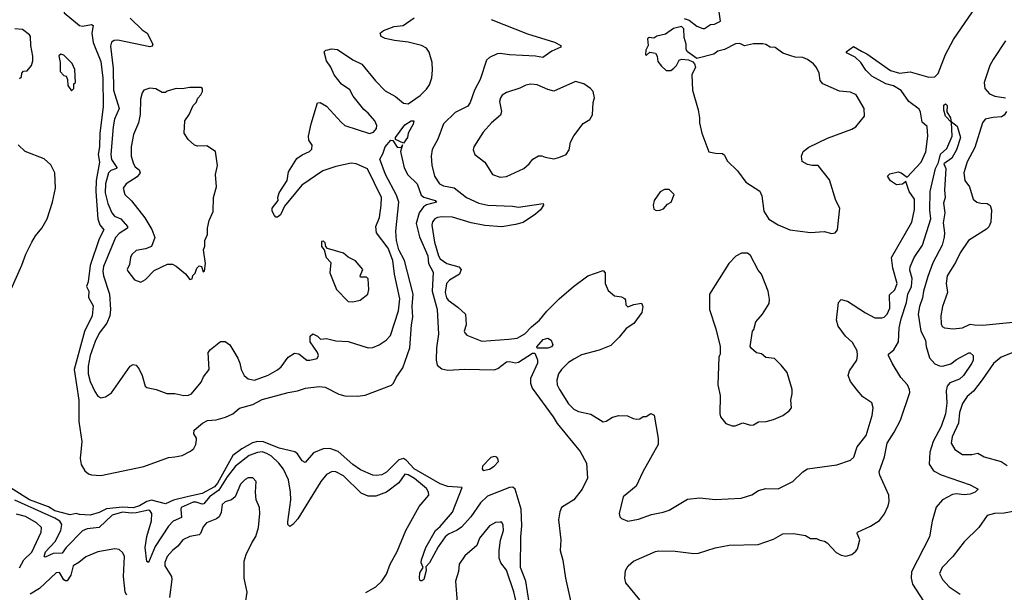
# Model space of a CAD drawing. Extents: x 1954678 to 2060275, y 904822 to 1016299.
# Tile 100 of 256: x 2017747 to 2024157, y 919652 to 923384. Entities that reach past the tile are written whole.
import ezdxf

# ---------------------------------------------------------------- set-up
doc = ezdxf.new("R2010")
doc.units = 0

msp = doc.modelspace()

# ---------------------------------------------------------------- linework, layer by layer
at = {"layer": '0CON20XD'}
for points in [[(2017725, 923593.3), (2017797, 923563), (2017845, 923580), (2017895, 923558.8), (2017925, 923566), (2017965, 923560), (2018035, 923567.5), (2018041.2, 923545), (2018029.2, 923485), (2018037.3, 923427.3), (2018135.7, 923345.7), (2018155, 923340.6), (2018215, 923351.9), (2018225, 923346.2), (2018217.2, 923295), (2018224.7, 923234.7)], [(2020816.2, 923385), (2021052.4, 923292.4), (2021227.6, 923237.6), (2021270, 923215), (2021270, 923205), (2021211.7, 923178.3), (2021151.9, 923138.1), (2021105, 923146.1), (2020935, 923153.8), (2020875, 923164.2), (2020855, 923160.8), (2020805, 923136.9), (2020785, 923119.2), (2020744.7, 922995), (2020706.8, 922925), (2020680, 922845), (2020665, 922820), (2020580.9, 922779.1), (2020505.6, 922705), (2020469.5, 922605), (2020433, 922537), (2020426.5, 922495), (2020429.1, 922435), (2020447.5, 922365), (2020479.4, 922315), (2020505, 922302.1), (2020575, 922287.3), (2020655, 922224.6), (2020735, 922188.5), (2020794.7, 922174.7), (2020955, 922169.1), (2020995, 922161.8), (2021155.8, 922185.8), (2021156.2, 922175), (2021136.9, 922145), (2021105, 922116.9), (2021025, 922062.5), (2020975, 922049.6), (2020885, 922033.4), (2020775, 922043.2), (2020685, 922059), (2020563.6, 922096.4), (2020495, 922100), (2020466.2, 922095), (2020450, 922085), (2020435, 922065.8), (2020429.2, 922045), (2020446.9, 921935), (2020473.3, 921845), (2020485, 921825.5), (2020528.1, 921795), (2020605, 921772.5), (2020621.4, 921755), (2020610, 921725), (2020545, 921685.4), (2020526.4, 921665), (2020517.1, 921605), (2020525, 921572), (2020536.7, 921555), (2020600.2, 921510.2), (2020648.8, 921465), (2020653.8, 921395), (2020640, 921355), (2020643.9, 921343.9), (2020658.3, 921328.3), (2020755, 921289.2), (2020931.1, 921301.1), (2020985, 921307.8), (2021035, 921335.7), (2021078.2, 921381.8), (2021131.4, 921425), (2021178.1, 921485), (2021258.6, 921565), (2021352, 921645), (2021445, 921714), (2021545, 921748.8), (2021558, 921735), (2021558, 921665), (2021578.3, 921618.3), (2021620, 921585), (2021665, 921578.8), (2021685, 921566.7), (2021691.2, 921555), (2021692, 921525), (2021705, 921512.5), (2021745, 921528.6), (2021796, 921536), (2021803.8, 921515), (2021796.2, 921475), (2021746, 921405), (2021695, 921372.5), (2021649.2, 921315), (2021595, 921261.4), (2021519.3, 921230.7), (2021405, 921200.9), (2021355, 921172.5), (2021320.7, 921149.3), (2021274.3, 921105), (2021254.3, 921075), (2021243.1, 921035), (2021246.9, 921005), (2021260, 920975), (2021320.2, 920880.2), (2021355, 920845.7), (2021385, 920831.4), (2021465, 920814.3), (2021545, 920763.3), (2021565, 920766.7), (2021606.1, 920793.9), (2021646.4, 920803.6), (2021703, 920803), (2021740, 920785), (2021765, 920780), (2021785, 920782.5), (2021805, 920797.5), (2021825, 920797.5), (2021855, 920817.5), (2021877.7, 920807.7), (2021903.8, 920655), (2021903.8, 920615), (2021803, 920437), (2021761.2, 920345), (2021676.2, 920275), (2021650, 920165), (2021653.3, 920145), (2021665, 920132.5), (2021705, 920116.7), (2021775, 920130), (2021860.3, 920159.7), (2021935, 920174), (2021975, 920188.8), (2022095, 920260), (2022175, 920268), (2022275, 920256.2), (2022443.9, 920266.1), (2022513, 920287), (2022557.5, 920315), (2022605, 920329.2), (2022685, 920326.2), (2022780, 920375), (2022845, 920438), (2022875, 920456), (2023065.9, 920484.1), (2023155, 920513.8), (2023177.6, 920532.4), (2023199.7, 920600.3), (2023256.9, 920675), (2023296.7, 920805), (2023303.8, 920855), (2023295, 920886.7), (2023235, 920926.7), (2023199.4, 920969.4), (2023155, 921026.2), (2023140, 921065), (2023149.5, 921095), (2023196.9, 921165), (2023202.1, 921195), (2023198.2, 921225), (2023169.3, 921279.3), (2023122.3, 921322.3), (2023076.3, 921386.3), (2023065.5, 921425), (2023078.3, 921541.7), (2023095, 921560), (2023135, 921548.6), (2023253, 921473), (2023315, 921440.8), (2023359.7, 921440.3), (2023375, 921446), (2023394.2, 921465), (2023411.1, 921505), (2023410, 921590), (2023445, 921624), (2023459.3, 921665), (2023432.1, 921765), (2023423.1, 921835), (2023554.4, 922065), (2023573.3, 922146.7), (2023573.3, 922215), (2023537.1, 922265), (2023515, 922330), (2023495, 922312), (2023455, 922307.5), (2023415, 922334), (2023396.2, 922365), (2023410.6, 922379.4), (2023465, 922391.9), (2023485, 922386), (2023525, 922357.5), (2023615, 922454.3), (2023645, 922522.5), (2023658.9, 922625), (2023655, 922687.5), (2023621.2, 922715), (2023610.9, 922780.9), (2023601.7, 922801.7), (2023535, 922851.3), (2023485, 922923.1), (2023435, 922952.2), (2023385, 922965.3), (2023295, 923016.5), (2023255.5, 923055), (2023222.9, 923105), (2023185, 923138.6), (2023133.3, 923165), (2023126.7, 923175), (2023175, 923209.2), (2023228.1, 923178.1), (2023262.1, 923162.1), (2023415, 923053.1), (2023475, 923035.6), (2023545, 923043.5), (2023665, 923009.8), (2023705, 923010.9), (2023727, 923033), (2023773.6, 923156.3), (2023825.2, 923254.8), (2023950, 923435)], [(2022071.7, 923391.7), (2022105, 923380), (2022155, 923342.5), (2022195, 923326.7), (2022205, 923326.7), (2022245, 923352.5), (2022270, 923355), (2022310, 923375), (2022300, 923435)], [(2018364.8, 922735.2), (2018354.4, 922685), (2018339.4, 922505), (2018345, 922472.7), (2018379.5, 922420.5), (2018376.1, 922413.9), (2018339.3, 922400.7), (2018324.3, 922385), (2018305.9, 922315), (2018303.8, 922255), (2018319.8, 922185), (2018345.8, 922125), (2018365, 922102.5), (2018405.6, 922085.6), (2018448.7, 922035), (2018449.2, 922025), (2018395, 921990.8), (2018371.4, 921965), (2018291.9, 921775), (2018287.4, 921745), (2018291.9, 921715), (2018332, 921595), (2018338, 921495), (2018332.5, 921455), (2018314.5, 921405.5), (2018265, 921341.2), (2018237, 921287), (2018205.9, 921195.9), (2018192.7, 921125), (2018193, 921075), (2018205, 921027.1), (2018235, 920960.8), (2018255, 920930), (2018275, 920920), (2018305, 920927.1), (2018345, 920953.1), (2018465, 921126.2), (2018486.4, 921136.4), (2018505, 921132.5), (2018525, 921107.5), (2018543.8, 921065), (2018563.3, 920995), (2018575, 920986.7), (2018635, 920974), (2018705, 920948), (2018757, 920947), (2018815, 920935.7), (2018845, 920937.1), (2018864.5, 920945.5), (2018928.3, 921021.7), (2018943, 921057), (2018981.2, 921105), (2018974.3, 921215.7), (2018988.8, 921235), (2019055, 921286), (2019085, 921286.2), (2019114, 921265), (2019167.9, 921177.9), (2019180, 921145), (2019189.4, 921105), (2019208.6, 921065), (2019235, 921044.4), (2019275, 921034.5), (2019365, 921066.5), (2019425, 921101.1), (2019448.3, 921121.7), (2019495, 921184.2), (2019535, 921210), (2019565, 921206), (2019615.9, 921165.9), (2019635, 921164.2), (2019683.8, 921176.2), (2019691.2, 921195), (2019686.2, 921215), (2019637.5, 921285), (2019638.3, 921321.7), (2019655, 921337.5), (2019685, 921322.5), (2019705, 921302.5), (2019745, 921305.8), (2019805, 921291.4), (2019885, 921285.7), (2020015, 921246.4), (2020045, 921247.5), (2020088, 921265), (2020132, 921295), (2020160, 921325), (2020213.6, 921486.3), (2020221.6, 921565), (2020186.6, 921725), (2020175.2, 921815), (2020145.4, 921895.4), (2020069.5, 921995), (2020064.6, 922035), (2020088.5, 922095), (2020100.9, 922175), (2020101.5, 922225), (2020012, 922412), (2019936.2, 922445), (2019905, 922448.8), (2019805, 922427.5), (2019721.1, 922398.9), (2019584, 922306), (2019470.7, 922169.3), (2019445, 922112.5), (2019425, 922096.7), (2019415, 922097.5), (2019405, 922107.5), (2019391.2, 922135), (2019390, 922155), (2019430, 922205), (2019427.5, 922225), (2019436.2, 922255), (2019487.1, 922335), (2019497.5, 922392.5), (2019550.9, 922479.1), (2019585, 922504), (2019632.5, 922525), (2019649.5, 922540.5), (2019651.2, 922565), (2019629.7, 922599.7), (2019626.4, 922625), (2019643.9, 922705), (2019685, 922841.2), (2019703.9, 922843.9), (2019745, 922820), (2019838.8, 922715), (2019864.5, 922694.5), (2020025, 922642.5), (2020049.1, 922650.9), (2020070, 922675), (2020072.9, 922695), (2020058.6, 922725), (2020015.7, 922775), (2019987.6, 922797.6), (2019918, 922885), (2019895, 922927.1), (2019842.8, 922962.8), (2019794, 923024), (2019772.9, 923075), (2019744.4, 923115), (2019730, 923175), (2019740, 923185), (2019753.6, 923186.4), (2019776.4, 923193.6), (2019815, 923188.8), (2019915, 923122.9), (2019973.6, 923093.6), (2020062.2, 922985), (2020125, 922921.1), (2020194.2, 922884.2), (2020245, 922840), (2020275, 922836.4), (2020355, 922890.5), (2020395, 922930.5), (2020415, 922960), (2020429.8, 923005), (2020435.2, 923055), (2020431, 923105), (2020413.1, 923173.1), (2020395, 923198.5), (2020362.5, 923215), (2020275, 923237.6), (2020187.5, 923247.5), (2020125, 923262), (2020100, 923275), (2020093.3, 923295), (2020115, 923314), (2020185, 923339.4), (2020244.2, 923345.8), (2020315, 923396.7)], [(2018465, 923392.5), (2018545, 923317.1), (2018577.5, 923295), (2018613.3, 923225), (2018609.5, 923210.5), (2018593.8, 923206.2), (2018385, 923249.5), (2018361.5, 923248.5), (2018343.5, 923236.5), (2018337.8, 923212.2), (2018354.7, 923065), (2018358, 922925), (2018394.1, 922805), (2018364.8, 922735.2)], [(2023035, 921991.2), (2023055, 921993.8), (2023070, 922015), (2023086.2, 922155), (2023060, 922205), (2023019.5, 922339.5), (2022945, 922432.5), (2022905, 922432.5), (2022875, 922440), (2022840.7, 922460.7), (2022837.5, 922495), (2022847.5, 922525), (2022885, 922552.5), (2023005, 922611.2), (2023165, 922670), (2023190, 922685), (2023246.2, 922755), (2023243.8, 922805), (2023193.3, 922895), (2023155, 922910.8), (2023085, 922917.1), (2022975, 922966), (2022957.9, 922987.9), (2022950.6, 923035), (2022935, 923071.2), (2022915.4, 923095.4), (2022875, 923124.3), (2022845, 923137.5), (2022795, 923140), (2022767.8, 923147.8), (2022715, 923165.7), (2022665, 923201.4), (2022633.3, 923205), (2022605, 923222), (2022585, 923225.8), (2022524.1, 923225.9), (2022465, 923213.3), (2022435, 923227.5), (2022407, 923227), (2022335, 923189.2), (2022291.4, 923178.6), (2022265, 923160), (2022155, 923130), (2022093.6, 923173.6), (2022085, 923190), (2022086.7, 923225), (2022073, 923267), (2022070, 923325), (2022055, 923340), (2022003.3, 923326.7), (2021951.7, 923288.3), (2021895, 923276.7), (2021875, 923262.5), (2021845, 923266.7), (2021835, 923260), (2021837.5, 923215), (2021822.5, 923185), (2021820, 923155), (2021828.3, 923151.7), (2021848.3, 923171.7), (2021886.4, 923166.4), (2021896.4, 923146.4), (2021901.7, 923111.7), (2021925, 923080), (2021955, 923053.3), (2021985, 923053.3), (2022005, 923067.5), (2022022.5, 923085), (2022040.7, 923119.3), (2022055, 923127.5), (2022101.7, 923121.7), (2022128.3, 923108.3), (2022140, 923095), (2022146.7, 923075), (2022123.3, 923025), (2022128, 922925), (2022163, 922797), (2022173.3, 922745), (2022171.7, 922711.7), (2022186.7, 922645), (2022233.6, 922523.6), (2022277, 922513), (2022321.7, 922511.7), (2022335, 922500), (2022353.3, 922465), (2022419.1, 922399.1), (2022475, 922326), (2022566.1, 922266.1), (2022577.5, 922235), (2022591.2, 922135), (2022624.2, 922084.2), (2022685, 922046.7), (2022760, 922015), (2022895, 921997.9), (2022983.6, 922003.6), (2023035, 921991.2)], [(2017745, 923000), (2017758.3, 923011.7), (2017760, 923035), (2017771.7, 923048.3), (2017795, 923050), (2017822.5, 923085), (2017833.3, 923115), (2017833.3, 923145), (2017820, 923215), (2017816.2, 923275), (2017810, 923285), (2017765, 923320), (2017715, 923324.2)], [(2018224.7, 923234.7), (2018275, 923111.9), (2018287.9, 923002.1), (2018290.4, 922815), (2018268.1, 922645), (2018265.2, 922555), (2018256.6, 922505), (2018265.8, 922455), (2018245.2, 922335), (2018242.4, 922265), (2018255.9, 922085.9), (2018267.8, 922047.8), (2018294.5, 922015), (2018264.5, 921955), (2018205, 921781.2), (2018192.2, 921675), (2018182, 921645), (2018197.5, 921615), (2018193.6, 921573.6), (2018225, 921520), (2018218.1, 921455), (2018168.5, 921351.5), (2018101.8, 921105), (2018132.2, 920905), (2018132.5, 920765), (2018150.8, 920635), (2018140.8, 920525), (2018148, 920485), (2018170.8, 920445), (2018194.5, 920424.5), (2018215, 920417.1), (2018275, 920412.9), (2018555, 920472.5), (2018715, 920530.8), (2018755.8, 920534.2), (2018805, 920544.3), (2018858.3, 920571.7), (2018880.3, 920589.7), (2018894.2, 920615), (2018898, 920645), (2018897.3, 920657.3), (2018881.2, 920685), (2018882, 920708), (2018936.7, 920755), (2018968.8, 920771.2), (2019025, 920775.6), (2019086.1, 920793.9), (2019133.9, 920816.1), (2019177.5, 920852.5), (2019265, 920876.6), (2019325, 920908.9), (2019495, 920955.5), (2019555, 920964.4), (2019607.6, 920982.4), (2019697.2, 920992.8), (2019735, 920990), (2019823.6, 920943.6), (2019862.6, 920932.6), (2019945, 920931.4), (2019995, 920937.9), (2020167.4, 921002.6), (2020180.8, 921015), (2020198.2, 921051.8), (2020240.6, 921115), (2020286.6, 921245), (2020297.5, 921395), (2020307.1, 921445), (2020301.3, 921515), (2020308.4, 921595), (2020251.1, 921815), (2020215.7, 921885), (2020200.1, 921945), (2020195.8, 922005), (2020214.7, 922195.3), (2020199.3, 922239.3), (2020127.6, 922375), (2020092.1, 922475), (2020111.5, 922508.5), (2020125, 922556), (2020162.3, 922597.7), (2020176.4, 922596.4), (2020205, 922552.5), (2020230, 922550), (2020238.3, 922568.3), (2020226.7, 922525), (2020249.4, 922419.4), (2020273.6, 922373.6), (2020334.6, 922315), (2020361, 922241), (2020377.1, 922227.1), (2020451.2, 922205), (2020460, 922195), (2020395, 922176.7), (2020374.8, 922165.2), (2020347.7, 922125), (2020327.9, 922055), (2020348.7, 921968.7), (2020402.8, 921845), (2020408.3, 921795), (2020437.7, 921737.7), (2020431.5, 921615), (2020464.1, 921495), (2020472.5, 921335), (2020460.7, 921245), (2020457.9, 921165), (2020465, 921132.5), (2020495, 921107.9), (2020535, 921100.7), (2020645, 921106.1), (2020835, 921101.1), (2020859.4, 921110.6), (2020915, 921154.5), (2020935, 921156.9), (2020975, 921148.8), (2020995, 921152.3), (2021085, 921210), (2021100.8, 921210.8), (2021117.5, 921167.5), (2021118.9, 921145), (2021073, 921045), (2021073.1, 921015), (2021082.8, 920982.8), (2021219.7, 920795), (2021245, 920751.5), (2021395, 920570), (2021437.5, 920495), (2021443, 920397), (2021409.4, 920325), (2021355, 920256), (2021274.4, 920205.6), (2021262.4, 920177.6), (2021254.6, 920125.4), (2021268.8, 919995), (2021265.5, 919925), (2021283, 919863), (2021301.1, 919745), (2021335, 919587.5)], [(2024165.3, 923245), (2024083.5, 923125), (2024063.5, 923085), (2024025.3, 922975), (2024030.4, 922935), (2024061.5, 922901.5), (2024095.6, 922884.4), (2024164.2, 922874.2)], [(2018085, 922920), (2018100, 922935), (2018100, 922965), (2018110, 922975), (2018105, 923060), (2018087.7, 923097.7), (2018035, 923152.5), (2018015, 923160), (2018002.5, 923147.5), (2018010, 923105), (2018010, 923045), (2018035, 923020), (2018050, 923015), (2018057.5, 922995), (2018060, 922955), (2018085, 922920)], [(2020875, 922358.6), (2020915, 922361.9), (2021028.8, 922415), (2021064, 922445), (2021086.7, 922475), (2021125, 922496.2), (2021145, 922496.7), (2021167, 922487), (2021225, 922478), (2021257.5, 922485), (2021305, 922506.2), (2021324.2, 922535), (2021332.5, 922585), (2021353.4, 922626.6), (2021415, 922706.2), (2021457.7, 922732.3), (2021475.8, 922764.2), (2021480, 922845), (2021488, 922875), (2021481.2, 922915), (2021463.3, 922935), (2021420, 922965), (2021365, 922980.8), (2021225, 922918.8), (2021185, 922929.2), (2021115, 922960), (2021075, 922964.2), (2021042.7, 922957.3), (2021003, 922937), (2020915, 922909.2), (2020887.9, 922892.1), (2020876, 922875), (2020870.3, 922849.7), (2020882.5, 922785), (2020877.8, 922762.2), (2020817.4, 922712.6), (2020765, 922650), (2020703.8, 922555), (2020700, 922535), (2020708.8, 922505), (2020776, 922455), (2020825.7, 922375.7), (2020875, 922358.6)], [(2018535, 921672.5), (2018565, 921690), (2018621.7, 921748.3), (2018708.3, 921791.7), (2018741.7, 921791.7), (2018765, 921777.5), (2018826.7, 921726.7), (2018855, 921690), (2018870, 921695), (2018873, 921717), (2018888.3, 921731.7), (2018900, 921765), (2018915, 921780), (2018930, 921775), (2018941.7, 921741.7), (2018950, 921745), (2018956.7, 921795), (2018943.3, 921885), (2018951.2, 921908.8), (2018951.4, 921945), (2018970, 921985), (2018968.8, 922025), (2018980, 922075), (2019005.6, 922134.4), (2019007.5, 922225), (2019028.6, 922295), (2019022, 922375), (2019033.9, 922433.9), (2019022.5, 922525), (2018965, 922561.2), (2018905, 922560), (2018885, 922566.7), (2018843.6, 922603.6), (2018817.5, 922645), (2018821.2, 922725), (2018849.2, 922765), (2018875.8, 922824.2), (2018896.2, 922845), (2018907.5, 922872.5), (2018926, 922895), (2018936.4, 922916.4), (2018937.5, 922935), (2018925, 922942.5), (2018855, 922942), (2018805, 922932.5), (2018765, 922935.6), (2018707.5, 922917.5), (2018695, 922909.2), (2018675, 922909.2), (2018632.1, 922932.1), (2018595, 922937.5), (2018555.9, 922924.1), (2018545, 922907.5), (2018532.9, 922865), (2018531.9, 922765), (2018519.3, 922710.7), (2018488.1, 922635), (2018473.1, 922555), (2018473.5, 922495), (2018486.7, 922445), (2018498.1, 922425), (2018525.6, 922405), (2018530.9, 922385), (2018510.8, 922359.2), (2018440, 922315), (2018420.8, 922285), (2018430.8, 922245), (2018475, 922203.8), (2018561.7, 922091.7), (2018607.4, 922017.4), (2018626.2, 921965), (2018604, 921906), (2018565, 921890), (2018505, 921880), (2018475.9, 921854.1), (2018468, 921835), (2018461.2, 921788.8), (2018446.7, 921755), (2018450, 921745), (2018495, 921687.5), (2018535, 921672.5)], [(2021785, 919603.8), (2021693.8, 919715), (2021686.2, 919745), (2021691.2, 919795), (2021708.8, 919825), (2021743.3, 919855), (2021885, 919918.1), (2021907, 919923), (2022015, 919920.5), (2022135.9, 919905.9), (2022165, 919908), (2022275, 919941.4), (2022365, 919959.2), (2022555, 919963.1), (2022655, 919999.2), (2022715, 920032.9), (2022785, 920035.6), (2022863, 920023), (2022895, 920004), (2022935, 920003.3), (2022955, 919992), (2022985.8, 919985.8), (2023003.3, 919975), (2023061.3, 919911.3), (2023095, 919894.3), (2023125, 919887.5), (2023165, 919898.6), (2023190.3, 919919.7), (2023200.8, 919935), (2023215.6, 919995), (2023198, 920035), (2023202, 920045), (2023285, 920082.5), (2023345, 920120.4), (2023376.9, 920163.1), (2023401.6, 920215), (2023407.7, 920245), (2023406.1, 920286.1), (2023347.1, 920415), (2023342.4, 920437.6), (2023376.6, 920535), (2023393.4, 920625), (2023440, 920695), (2023480.6, 920775), (2023542.6, 920955), (2023540.7, 920975), (2023526, 921005), (2023482.9, 921052.9), (2023426.5, 921145), (2023404, 921195), (2023403.8, 921205), (2023436.9, 921233.1), (2023467.8, 921285), (2023473.5, 921375), (2023486.4, 921435), (2023519.8, 921540.2), (2023528.1, 921595), (2023552.4, 921645), (2023556.4, 921696.4), (2023542.4, 921752.4), (2023545, 921773.3), (2023570.4, 921835), (2023625.2, 921914.8), (2023679.6, 922085), (2023672.2, 922142.2), (2023674.8, 922265), (2023709.2, 922415), (2023727.5, 922452.5), (2023742.3, 922507.7), (2023782, 922545), (2023817.8, 922625), (2023813, 922713), (2023775, 922754), (2023762.7, 922795), (2023762.4, 922827.6), (2023775, 922835.8), (2023784, 922825), (2023782.3, 922782.3), (2023806, 922745), (2023808.3, 922728.3), (2023810, 922720), (2023850.3, 922690.3), (2023870.8, 922615), (2023846.1, 922535), (2023815, 922481.1), (2023763.3, 922445), (2023777.1, 922415), (2023767.4, 922272.6), (2023772.5, 922225), (2023761.8, 922188.2), (2023768.9, 922125), (2023759.2, 922059.2), (2023768.6, 921995), (2023765.7, 921965.7), (2023753.1, 921915), (2023691.7, 921798.3), (2023659.6, 921710.4), (2023630.3, 921615), (2023625, 921571.2), (2023604, 921515), (2023596.9, 921465), (2023612.6, 921355), (2023644.6, 921295), (2023648.9, 921255), (2023670.5, 921179.5), (2023705, 921140.5), (2023735, 921128.2), (2023755, 921127.1), (2023808.3, 921141.7), (2023845, 921169.5), (2023925, 921212.9), (2023935, 921212.5), (2023953.8, 921195), (2023953.3, 921165), (2023946, 921145), (2023890.9, 921065), (2023865, 921042.3), (2023803.2, 921016.8), (2023784.2, 920995), (2023779, 920965), (2023782.5, 920885), (2023774.4, 920815), (2023746.8, 920733.2), (2023694.1, 920635), (2023671.6, 920565), (2023667.2, 920487.2), (2023695, 920444.6), (2023746.9, 920416.9), (2023935, 920351.9), (2023986.2, 920325), (2023967.1, 920305), (2023935, 920291.1), (2023895, 920287.6), (2023845, 920294.2), (2023820.7, 920289.3), (2023754.8, 920255.2), (2023712.8, 920207.2), (2023686.2, 920116.2), (2023669.6, 920015), (2023552.9, 919785), (2023550, 919745), (2023560.3, 919705), (2023631.8, 919595)], [(2024172, 922785), (2024155, 922761.2), (2024138.5, 922751.5), (2024085, 922747.3), (2024032.5, 922735), (2024015, 922711.2), (2023965, 922551.2), (2023915, 922458), (2023893.3, 922385), (2023900.8, 922335), (2023930, 922295), (2023954.2, 922214.2), (2023977.5, 922195), (2024005, 922187.1), (2024045, 922185.7), (2024065, 922173.3), (2024072.5, 922145), (2024068.9, 922065), (2024055.4, 922034.6), (2024041.1, 922018.9), (2023924.2, 921945), (2023870, 921865), (2023839.1, 921800.9), (2023785.7, 921715), (2023778.1, 921665), (2023786.7, 921605), (2023754.6, 921515.4), (2023743.1, 921455), (2023745, 921402.5), (2023752.5, 921385), (2023767.5, 921375), (2023825, 921369.3), (2023885, 921376.2), (2023935, 921398.8), (2023962.5, 921395), (2024017.6, 921392.4), (2024235, 921413.9)], [(2020245, 922580), (2020193.9, 922603.9), (2020193.3, 922615), (2020255, 922699.2), (2020295, 922724), (2020312.5, 922725), (2020307.6, 922702.4), (2020276, 922645), (2020270.8, 922615), (2020245, 922580)], [(2017639.1, 921510.9), (2017760.8, 921785), (2017786, 921855), (2017826.2, 921935), (2017850, 921975), (2017890.8, 922025), (2017924.5, 922085.5), (2017961.1, 922195), (2017980, 922285), (2017974.4, 922385), (2017948.8, 922438.8), (2017905, 922476.9), (2017783.3, 922525), (2017737.3, 922567.3)], [(2021890.7, 922140.7), (2021915, 922143.3), (2021938.3, 922151.7), (2021965, 922182.5), (2021987.5, 922195), (2022006.7, 922245), (2021975, 922276.7), (2021945, 922277.5), (2021917, 922263), (2021877.5, 922205), (2021870, 922175), (2021875, 922150), (2021890.7, 922140.7)], [(2019915, 921544.3), (2019962.5, 921555), (2020013.8, 921595), (2020020.6, 921625), (2020015.5, 921695.5), (2020005, 921705.7), (2019966, 921706), (2019962.9, 921715), (2019980, 921755), (2019932.4, 921812.4), (2019885, 921836.2), (2019855, 921863.3), (2019751.7, 921891.7), (2019740, 921905), (2019735, 921930), (2019725, 921940), (2019711.7, 921938.3), (2019712.5, 921905), (2019730, 921885), (2019742.5, 921835), (2019771.7, 921801.7), (2019766.2, 921735), (2019810, 921625), (2019885, 921548), (2019915, 921544.3)], [(2022385, 920736.7), (2022405, 920737.5), (2022455, 920756.7), (2022505, 920741.2), (2022525, 920743.3), (2022557.7, 920762.3), (2022606.4, 920766.4), (2022655, 920778.8), (2022715, 920803.8), (2022755.8, 920834.2), (2022771.2, 920855), (2022766.7, 920905), (2022776.7, 920945), (2022776.7, 920975), (2022743.3, 921085), (2022705, 921132.5), (2022660, 921175), (2022605, 921183.3), (2022576.1, 921206.1), (2022543.9, 921213.9), (2022510.7, 921240.7), (2022502.5, 921255), (2022517, 921353), (2022526.7, 921365), (2022540, 921415), (2022582.5, 921465), (2022626.2, 921535), (2022628.3, 921561.7), (2022620, 921615), (2022576.2, 921725), (2022555, 921752.5), (2022505, 921847.5), (2022485, 921862.5), (2022445, 921863.3), (2022408.3, 921841.7), (2022363.3, 921795), (2022237.5, 921595), (2022236.7, 921495), (2022279.3, 921369.3), (2022307.5, 921255), (2022307.5, 921205), (2022302.5, 921195), (2022297.5, 921185), (2022292.5, 921005), (2022306, 920935), (2022304.3, 920815), (2022310, 920795), (2022345, 920752.5), (2022385, 920736.7)], [(2021115, 921243.3), (2021113, 921253), (2021155, 921300), (2021185, 921308.8), (2021207.5, 921295), (2021217.5, 921265), (2021208.3, 921251.7), (2021185, 921244.2), (2021115, 921243.3)], [(2024261.8, 921235), (2024136, 921185), (2024087.6, 921142.4), (2024013.2, 921036.8), (2023956.2, 920963.8), (2023915, 920929.2), (2023885, 920882.5), (2023864.2, 920825), (2023858.1, 920755), (2023817.5, 920665), (2023810.6, 920625), (2023835, 920582), (2023885, 920551.4), (2023945, 920551.1), (2023985, 920558.1), (2024025, 920534.3), (2024135.5, 920505.5), (2024175, 920478.1)], [(2021062.9, 919585), (2021041.4, 919725), (2021006.4, 919815), (2021009.3, 920015), (2021015.9, 920085), (2021011.2, 920195), (2020972.8, 920325), (2020958.3, 920338.3), (2020935, 920336.2), (2020791.6, 920278.4), (2020745.8, 920235), (2020684.1, 920145), (2020622.2, 920077.8), (2020595, 920056.7), (2020538.4, 920031.6), (2020516.9, 920013.1), (2020471.3, 919948.7), (2020415.3, 919844.7), (2020391.7, 919818.3), (2020393.8, 919795), (2020377.5, 919735), (2020365, 919726.2), (2020355, 919727.5), (2020348.8, 919745), (2020351.7, 919778.3), (2020372.5, 919815), (2020361.2, 919845), (2020362, 919865), (2020390.8, 919945), (2020453.5, 920055), (2020485, 920081.1), (2020565.3, 920175), (2020627.1, 920335), (2020535, 920342.7), (2020485, 920360), (2020315, 920456.2), (2020265, 920510.9), (2020245, 920524.8), (2020214, 920516), (2020165, 920466.6), (2020135, 920435.4), (2020105, 920418.2), (2020067.1, 920412.9), (2020045, 920416.2), (2019965, 920451.6), (2019915, 920485.4), (2019820.2, 920570.2), (2019765, 920590.6), (2019723.4, 920586.6), (2019658.7, 920561.3), (2019605, 920498), (2019585, 920510), (2019555.5, 920555), (2019537.8, 920567.8), (2019435, 920590.7), (2019335, 920632.2), (2019295, 920636), (2019263.3, 920626.7), (2019192.7, 920587.3), (2019134.1, 920545), (2019035, 920362.6), (2019015, 920340.8), (2018935, 920297.4), (2018845, 920276.3), (2018747.1, 920252.9), (2018695, 920229.5), (2018605, 920252), (2018575, 920244.5), (2018525.7, 920215), (2018485, 920201.9), (2018415, 920208), (2018312.8, 920197.2), (2018265, 920172.7), (2018204.7, 920154.7), (2018135, 920158.6), (2018115, 920165.6), (2018075, 920156.4), (2017975, 920182.6), (2017935, 920210.3), (2017810.3, 920255), (2017621.1, 920375)], [(2019999.7, 919650.3), (2020065, 919688.1), (2020105.3, 919724.7), (2020135, 919770), (2020159.5, 919835), (2020205, 919918), (2020260.9, 920055), (2020347.9, 920212.1), (2020411.2, 920285), (2020408.6, 920305), (2020395, 920329.2), (2020317.9, 920395), (2020275, 920418.9), (2020255, 920421.9), (2020214.7, 920365.3), (2020135, 920305.4), (2020065, 920278.8), (2020015, 920280), (2019969.5, 920299.5), (2019855, 920410.8), (2019805, 920437.5), (2019780.6, 920439.4), (2019745, 920419.5), (2019706.4, 920375), (2019558.3, 920131.7), (2019525, 920094.2), (2019505, 920082), (2019493.3, 920093.3), (2019491.5, 920111.5), (2019511.5, 920255), (2019510.8, 920305), (2019496.2, 920385), (2019464.5, 920455), (2019434.6, 920495), (2019385, 920538.8), (2019355, 920557.7), (2019325, 920566.9), (2019295, 920564.4), (2019240.3, 920545), (2019151.2, 920475), (2019097.4, 920405), (2019042.2, 920317.8), (2018982.4, 920275), (2018945, 920229.5), (2018935, 920226), (2018895, 920238.9), (2018875, 920238.8), (2018798.7, 920205), (2018794.8, 920195), (2018799.8, 920140.2), (2018745, 920116.2), (2018716.3, 920083.7), (2018628.3, 919951.7), (2018585, 919846.2), (2018574.1, 919854.1), (2018563.3, 919945), (2018573.8, 920016.2), (2018605, 920118), (2018607.1, 920165), (2018595, 920184.6), (2018585, 920187.9), (2018505, 920170.2), (2018475, 920167.4), (2018415, 920174.6), (2018349.2, 920155), (2018265, 920075.3), (2018185, 920067), (2018155, 920053.6), (2018049.8, 919945), (2018022.4, 919907.6), (2017965, 919904.4), (2017911.9, 919881.9), (2017906.1, 919886.1), (2017915, 919916), (2017977, 919983), (2018015.5, 920055), (2018020.8, 920095), (2018007.4, 920115), (2017975.3, 920135), (2017715, 920253.3)], [(2020765, 920445.6), (2020805, 920454.3), (2020836.4, 920475), (2020863.3, 920505), (2020860.6, 920525), (2020852.8, 920532.8), (2020835, 920537.1), (2020815, 920531.5), (2020760.7, 920475), (2020757.1, 920457.1), (2020765, 920445.6)], [(2019195.7, 919445), (2019227, 919653), (2019207.1, 919745), (2019207.1, 919855), (2019220.9, 919899.1), (2019257.5, 919975), (2019285, 920016.2), (2019300.8, 920075), (2019310.8, 920165), (2019307.1, 920205), (2019285.7, 920255), (2019281.5, 920305), (2019287.1, 920375), (2019265, 920399.2), (2019235, 920398.1), (2019215, 920388.6), (2019185, 920358), (2019150, 920275), (2019125, 920255.5), (2019085, 920241.1), (2019064.7, 920225.3), (2019057.8, 920172.2), (2019044.4, 920145), (2019027.8, 920132.2), (2018962.5, 920105), (2018941.7, 920078.3), (2018924.6, 920035.4), (2018915, 920027.5), (2018855, 920015.5), (2018808, 919995), (2018776.7, 919953.3), (2018741.4, 919925), (2018706.7, 919885), (2018692.7, 919847.3), (2018692.7, 919825), (2018734.5, 919755), (2018736.4, 919735), (2018721.1, 919618.9)], [(2024385, 920210.6), (2024155, 920167.8), (2024093.9, 920166.1), (2024045, 920152.5), (2023991.2, 920075), (2023895, 919981.2), (2023822.5, 919885), (2023752, 919815), (2023736, 919775), (2023755, 919736.2), (2023798, 919688), (2023869.7, 919639.7)], [(2017745, 919812.9), (2017757.5, 919835), (2017773.1, 919865), (2017825, 919914.3), (2017885.6, 920045), (2017889.4, 920075), (2017857.1, 920105), (2017785, 920146), (2017725, 920162.5)], [(2020995.9, 919514.1), (2020963.2, 919655), (2020915, 919796), (2020878.9, 919845), (2020868.1, 919875), (2020868.2, 919925), (2020878, 919992), (2020896.9, 920055), (2020895, 920090), (2020885, 920110), (2020875, 920110), (2020845, 920107.5), (2020805, 920086), (2020739.4, 920005), (2020722.2, 919957.8), (2020645, 919890.8), (2020608.1, 919835), (2020602.8, 919787.2), (2020583.5, 919725), (2020594.4, 919585)], [(2018445, 919634), (2018433.8, 919653.8), (2018421.8, 919755), (2018428, 919885), (2018418.8, 919908.8), (2018395, 919931.2), (2018365.7, 919935.7), (2018255, 919915.6), (2018176.3, 919883.7), (2018132.6, 919847.4), (2018094.5, 919825), (2018078.6, 919765), (2018055, 919728.2), (2018045, 919726.4), (2018034.3, 919734.3), (2018005, 919780.8), (2017985, 919780), (2017875, 919677.1), (2017815, 919640)]]:
    msp.add_lwpolyline(points, dxfattribs=at)

doc.saveas('drawing.dxf')
